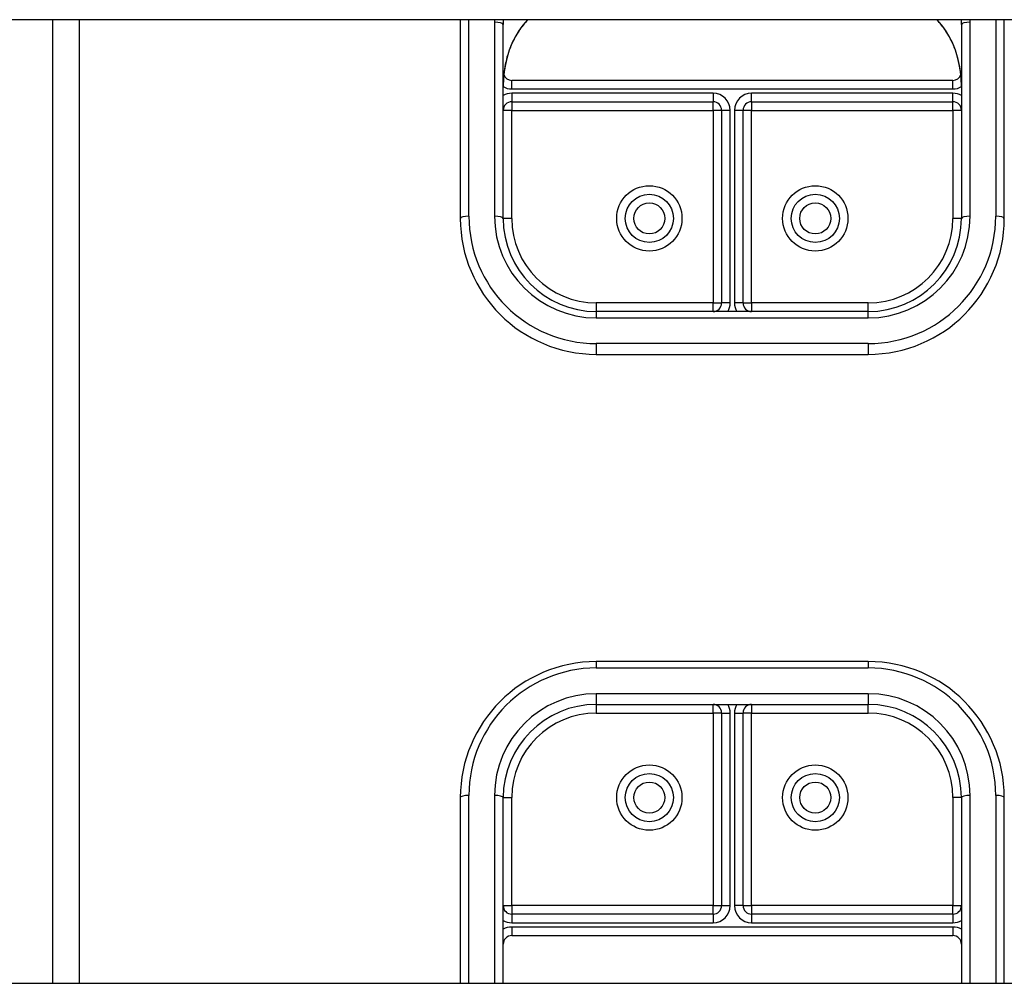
# Model space of a CAD drawing. Header units: inches. Extents: x 32 to 80, y 14.9 to 43.2.
# Tile 30 of 63: x 45.9 to 49.5, y 34.9 to 38.5. Entities that reach past the tile are written whole.
import ezdxf

# ---------------------------------------------------------------- set-up
doc = ezdxf.new("R2010")
doc.units = ezdxf.units.IN
doc.header["$MEASUREMENT"] = 0
doc.layers.add('Visible Edges(ANSI)', color=7, linetype='Continuous', lineweight=25)
doc.layers.add('Visible Tangent Edges(ANSI)', color=7, linetype='Continuous', lineweight=25)

msp = doc.modelspace()

# ---------------------------------------------------------------- linework, layer by layer
at = {"layer": 'Visible Edges(ANSI)'}
for p, q in [((78.5359, 38.4879), (42.5359, 38.4879)), ((46.0359, 38.4879), (46.0359, 34.9445)), ((47.5359, 38.4879), (47.5359, 37.7573)), ((49.5359, 37.7573), (49.5359, 38.4879)), ((47.6934, 37.7573), (47.6934, 38.4705)), ((49.3784, 38.4705), (49.3784, 37.7573)), ((49.3469, 38.2647), (47.7249, 38.2647)), ((47.7249, 38.186), (48.465, 38.186)), ((48.6068, 38.186), (49.3469, 38.186)), ((48.4965, 38.1545), (48.4965, 37.4463)), ((48.5753, 37.4463), (48.5753, 38.1545)), ((49.0359, 37.4148), (48.0359, 37.4148)), ((48.0359, 37.2573), (49.0359, 37.2573)), ((49.0359, 36.1274), (48.0359, 36.1274)), ((48.0359, 35.9699), (49.0359, 35.9699)), ((48.4965, 35.9385), (48.4965, 35.2303)), ((48.5753, 35.2303), (48.5753, 35.9385)), ((47.5359, 35.6274), (47.5359, 34.9445)), ((47.6934, 34.9445), (47.6934, 35.6274)), ((49.3784, 35.6274), (49.3784, 34.9445)), ((49.5359, 34.9445), (49.5359, 35.6274)), ((48.465, 35.1988), (47.7249, 35.1988)), ((49.3469, 35.1988), (48.6068, 35.1988)), ((47.7249, 35.1201), (49.3469, 35.1201)), ((42.5359, 34.9445), (78.5359, 34.9445))]:
    msp.add_line(p, q, dxfattribs=at)
at = {"layer": 'Visible Edges(ANSI)', "flags": 128}
for points in [[(47.7509, 38.4459), (47.7668, 38.4675), (47.7844, 38.4879)], [(49.2874, 38.4879), (49.3049, 38.4675), (49.3208, 38.4459)], [(47.7509, 38.4459), (47.744, 38.4352), (47.7375, 38.4239), (47.7257, 38.4001), (47.7157, 38.3753), (47.7076, 38.3498), (47.7014, 38.3236), (47.6969, 38.2969), (47.6942, 38.2701), (47.6934, 38.2432)], [(49.3784, 38.2432), (49.3775, 38.2701), (49.3749, 38.2969), (49.3704, 38.3236), (49.3641, 38.3498), (49.356, 38.3753), (49.3461, 38.4001), (49.3343, 38.4239), (49.3278, 38.4352), (49.3208, 38.4459)]]:
    msp.add_lwpolyline(points, dxfattribs=at)
at = {"layer": 'Visible Edges(ANSI)'}
for centre in [(48.2308, 37.7573), (48.841, 37.7573), (48.2308, 35.6274), (48.841, 35.6274)]:
    msp.add_circle(centre, 0.0886, dxfattribs=at)
for centre, radius, start, end in [((47.7249, 38.2962), 0.0315, 201.1481, 270), ((49.3469, 38.2962), 0.0315, 270, 338.8519), ((47.7249, 38.1545), 0.0315, 90, 180), ((48.465, 38.1545), 0.0315, 0, 90), ((48.6068, 38.1545), 0.0315, 90, 180), ((49.3469, 38.1545), 0.0315, 0, 90), ((48.0359, 37.7573), 0.5, 180, 270), ((48.0359, 37.7573), 0.3425, 180, 270), ((49.0359, 37.7573), 0.3425, 270, 0), ((49.0359, 37.7573), 0.5, 270, 0), ((48.465, 37.4463), 0.0315, 270, 0), ((48.6068, 37.4463), 0.0315, 180, 270), ((48.0359, 35.6274), 0.5, 90, 180), ((49.0359, 35.6274), 0.5, 0, 90), ((48.0359, 35.6274), 0.3425, 90, 180), ((48.465, 35.9385), 0.0315, 0, 90), ((48.6068, 35.9385), 0.0315, 90, 180), ((49.0359, 35.6274), 0.3425, 0, 90), ((47.7249, 35.2303), 0.0315, 180, 270), ((48.465, 35.2303), 0.0315, 270, 0), ((48.6068, 35.2303), 0.0315, 180, 270), ((49.3469, 35.2303), 0.0315, 270, 0), ((47.7249, 35.0886), 0.0315, 90, 180), ((49.3469, 35.0886), 0.0315, 0, 90)]:
    msp.add_arc(centre, radius, start, end, dxfattribs=at)
at = {"layer": 'Visible Tangent Edges(ANSI)'}
for p, q in [((46.1349, 38.4879), (46.1349, 34.9445)), ((47.5674, 37.7654), (47.5674, 38.4879)), ((49.5044, 38.4879), (49.5044, 37.7654)), ((47.6619, 38.4786), (47.6619, 37.7654)), ((49.4099, 37.7654), (49.4099, 38.4786)), ((47.7249, 38.2332), (47.7249, 38.2647)), ((49.3469, 38.2332), (49.3469, 38.2647)), ((47.7249, 38.2332), (49.3469, 38.2332)), ((48.465, 38.2175), (47.7249, 38.2175)), ((47.7249, 38.2175), (47.7249, 38.186)), ((48.465, 38.2175), (48.465, 38.186)), ((48.6068, 38.186), (48.6068, 38.2175)), ((49.3469, 38.2175), (48.6068, 38.2175)), ((49.3469, 38.186), (49.3469, 38.2175)), ((47.7249, 38.186), (47.7249, 38.1545)), ((48.465, 38.1545), (48.465, 38.186)), ((48.6068, 38.186), (48.6068, 38.1545)), ((49.3469, 38.1545), (49.3469, 38.186)), ((47.7249, 38.1545), (47.6934, 38.1545)), ((47.7249, 38.1545), (48.465, 38.1545)), ((47.7249, 37.7573), (47.7249, 38.1545)), ((48.465, 38.1545), (48.465, 37.4463)), ((48.4965, 38.1545), (48.465, 38.1545)), ((48.528, 38.1545), (48.4965, 38.1545)), ((48.528, 37.4463), (48.528, 38.1545)), ((48.5753, 38.1545), (48.5438, 38.1545)), ((48.5438, 38.1545), (48.5438, 37.4463)), ((48.6068, 38.1545), (48.5753, 38.1545)), ((48.6068, 38.1545), (49.3469, 38.1545)), ((48.6068, 37.4463), (48.6068, 38.1545)), ((49.3469, 38.1545), (49.3469, 37.7573)), ((49.3784, 38.1545), (49.3469, 38.1545)), ((47.7249, 37.7573), (47.6934, 37.7573)), ((49.3784, 37.7573), (49.3469, 37.7573)), ((48.465, 37.4463), (48.0359, 37.4463)), ((48.0359, 37.4463), (48.0359, 37.4148)), ((48.465, 37.4148), (48.465, 37.4463)), ((48.465, 37.4463), (48.4965, 37.4463)), ((48.528, 37.4463), (48.4965, 37.4463)), ((48.5753, 37.4463), (48.5438, 37.4463)), ((48.5753, 37.4463), (48.6068, 37.4463)), ((49.0359, 37.4463), (48.6068, 37.4463)), ((48.6068, 37.4463), (48.6068, 37.4148)), ((49.0359, 37.4148), (49.0359, 37.4463)), ((48.0359, 37.4148), (48.0359, 37.3914)), ((49.0359, 37.3914), (49.0359, 37.4148)), ((48.0359, 37.3914), (49.0359, 37.3914)), ((49.0359, 37.2969), (48.0359, 37.2969)), ((48.0359, 37.2969), (48.0359, 37.2573)), ((49.0359, 37.2969), (49.0359, 37.2573)), ((48.0359, 36.1274), (48.0359, 36.104)), ((48.0359, 36.104), (49.0359, 36.104)), ((49.0359, 36.1274), (49.0359, 36.104)), ((49.0359, 36.0095), (48.0359, 36.0095)), ((48.0359, 36.0095), (48.0359, 35.9699)), ((49.0359, 36.0095), (49.0359, 35.9699)), ((48.0359, 35.9699), (48.0359, 35.9385)), ((48.465, 35.9385), (48.465, 35.9699)), ((48.6068, 35.9699), (48.6068, 35.9385)), ((49.0359, 35.9385), (49.0359, 35.9699)), ((48.0359, 35.9385), (48.465, 35.9385)), ((48.465, 35.9385), (48.465, 35.2303)), ((48.4965, 35.9385), (48.465, 35.9385)), ((48.4965, 35.9385), (48.528, 35.9385)), ((48.528, 35.2303), (48.528, 35.9385)), ((48.5438, 35.9385), (48.5438, 35.2303)), ((48.5438, 35.9385), (48.5753, 35.9385)), ((48.6068, 35.9385), (48.5753, 35.9385)), ((48.6068, 35.9385), (49.0359, 35.9385)), ((48.6068, 35.2303), (48.6068, 35.9385)), ((47.5674, 34.9445), (47.5674, 35.6355)), ((47.6619, 35.6355), (47.6619, 34.9445)), ((47.6934, 35.6274), (47.7249, 35.6274)), ((47.7249, 35.2303), (47.7249, 35.6274)), ((49.3469, 35.6274), (49.3469, 35.2303)), ((49.3784, 35.6274), (49.3469, 35.6274)), ((49.4099, 34.9445), (49.4099, 35.6355)), ((49.5044, 35.6355), (49.5044, 34.9445)), ((47.6934, 35.2303), (47.7249, 35.2303)), ((48.465, 35.2303), (47.7249, 35.2303)), ((47.7249, 35.2303), (47.7249, 35.1988)), ((48.465, 35.1988), (48.465, 35.2303)), ((48.465, 35.2303), (48.4965, 35.2303)), ((48.4965, 35.2303), (48.528, 35.2303)), ((48.5753, 35.2303), (48.5438, 35.2303)), ((48.5753, 35.2303), (48.6068, 35.2303)), ((49.3469, 35.2303), (48.6068, 35.2303)), ((48.6068, 35.2303), (48.6068, 35.1988)), ((49.3469, 35.2303), (49.3784, 35.2303)), ((49.3469, 35.1988), (49.3469, 35.2303)), ((47.7249, 35.1988), (47.7249, 35.1673)), ((48.465, 35.1988), (48.465, 35.1673)), ((48.6068, 35.1988), (48.6068, 35.1673)), ((49.3469, 35.1988), (49.3469, 35.1673)), ((47.7249, 35.1673), (48.465, 35.1673)), ((47.7249, 35.1516), (47.7249, 35.1201)), ((49.3469, 35.1516), (47.7249, 35.1516)), ((48.6068, 35.1673), (49.3469, 35.1673)), ((49.3469, 35.1516), (49.3469, 35.1201))]:
    msp.add_line(p, q, dxfattribs=at)
at = {"layer": 'Visible Tangent Edges(ANSI)', "flags": 128}
for points in [[(47.7512, 38.4469), (47.7464, 38.4396), (47.7419, 38.4321), (47.7375, 38.4244), (47.7333, 38.4165), (47.7293, 38.4084), (47.7255, 38.4003), (47.722, 38.392), (47.7187, 38.3837), (47.7156, 38.3753), (47.7127, 38.3668), (47.71, 38.3583), (47.7075, 38.3497), (47.7052, 38.341), (47.7032, 38.3322), (47.7013, 38.3234), (47.6996, 38.3146), (47.6981, 38.3057), (47.6969, 38.2968), (47.6958, 38.2879), (47.6949, 38.2789), (47.6942, 38.27), (47.6938, 38.2611), (47.6935, 38.2521), (47.6934, 38.2432)], [(49.3784, 38.2432), (49.3783, 38.2521), (49.378, 38.2611), (49.3775, 38.27), (49.3769, 38.2789), (49.376, 38.2879), (49.3749, 38.2968), (49.3736, 38.3057), (49.3722, 38.3146), (49.3705, 38.3234), (49.3686, 38.3322), (49.3665, 38.341), (49.3642, 38.3496), (49.3618, 38.3583), (49.3591, 38.3668), (49.3562, 38.3753), (49.3531, 38.3837), (49.3498, 38.392), (49.3462, 38.4003), (49.3425, 38.4084), (49.3385, 38.4165), (49.3343, 38.4244), (49.3299, 38.4321), (49.3253, 38.4396), (49.3206, 38.4469)]]:
    msp.add_lwpolyline(points, dxfattribs=at)
at = {"layer": 'Visible Tangent Edges(ANSI)'}
for centre, radius in [((48.2308, 37.7573), 0.1201), ((48.841, 37.7573), 0.1201), ((48.2308, 37.7573), 0.0571), ((48.841, 37.7573), 0.0571), ((48.2308, 35.6274), 0.1201), ((48.841, 35.6274), 0.1201), ((48.2308, 35.6274), 0.0571), ((48.841, 35.6274), 0.0571)]:
    msp.add_circle(centre, radius, dxfattribs=at)
for centre, radius, start, end in [((47.7249, 38.2962), 0.063, 240, 270), ((49.3469, 38.2962), 0.063, 270, 300), ((47.7249, 38.1545), 0.063, 90, 120), ((48.465, 38.1545), 0.063, 0, 90), ((48.6068, 38.1545), 0.063, 90, 180), ((49.3469, 38.1545), 0.063, 60, 90), ((48.0359, 37.7654), 0.4685, 180, 270), ((48.0359, 37.7654), 0.374, 180, 270), ((48.0359, 37.7573), 0.311, 180, 270), ((49.0359, 37.7654), 0.4685, 270, 0), ((49.0359, 37.7654), 0.374, 270, 0), ((49.0359, 37.7573), 0.311, 270, 0), ((48.465, 37.4463), 0.063, 330, 0), ((48.6068, 37.4463), 0.063, 180, 210), ((48.0359, 35.6355), 0.4685, 90, 180), ((49.0359, 35.6355), 0.4685, 0, 90), ((48.0359, 35.6355), 0.374, 90, 180), ((49.0359, 35.6355), 0.374, 0, 90), ((48.465, 35.9385), 0.063, 0, 30), ((48.6068, 35.9385), 0.063, 150, 180), ((48.0359, 35.6274), 0.311, 90, 180), ((49.0359, 35.6274), 0.311, 0, 90), ((48.465, 35.2303), 0.063, 270, 0), ((48.6068, 35.2303), 0.063, 180, 270), ((47.7249, 35.2303), 0.063, 240, 270), ((47.7249, 35.0886), 0.063, 90, 120), ((49.3469, 35.2303), 0.063, 270, 300), ((49.3469, 35.0886), 0.063, 60, 90)]:
    msp.add_arc(centre, radius, start, end, dxfattribs=at)
for centre, major_axis, ratio, start_param, end_param in [((48.0477, 38.4786), (-0.3858, 0), 0.966998, 6.258215, 6.283185), ((48.0477, 38.4705), (-0.3543, 0), 0.966998, 6.232556, 6.283185), ((48.0477, 38.2593), (-0.3543, 0), 0.966998, 5.552773, 5.703682), ((49.0241, 38.2593), (-0.3543, 0), 0.966998, 3.721096, 3.872005), ((49.0241, 38.4705), (0.3543, 0), 0.966998, 0, 0.050629), ((49.0241, 38.4786), (0.3858, 0), 0.966998, 0, 0.02497), ((47.6619, 38.4705), (0.0315, 0), 0.254784, 0, 1.570796), ((47.7249, 38.4636), (0.0261, -0.0177), 0.213186, 0, 0.143295), ((49.3469, 38.4636), (-0.0261, -0.0177), 0.213186, 6.139891, 6.283185), ((49.4099, 38.4705), (-0.0315, 0), 0.254784, 4.712389, 6.283185), ((47.5674, 37.7573), (-0.0315, 0), 0.254784, 4.712389, 6.283185), ((47.6619, 37.7573), (0.0315, 0), 0.254784, 0, 1.570796), ((49.4099, 37.7573), (-0.0315, 0), 0.254784, 4.712389, 6.283185), ((49.5044, 37.7573), (0.0315, 0), 0.254784, 0, 1.570796), ((47.5674, 35.6274), (-0.0315, 0), 0.254784, 4.712389, 6.283185), ((47.6619, 35.6274), (0.0315, 0), 0.254784, 0, 1.570796), ((49.4099, 35.6274), (-0.0315, 0), 0.254784, 4.712389, 6.283185), ((49.5044, 35.6274), (0.0315, 0), 0.254784, 0, 1.570796)]:
    msp.add_ellipse(centre, major_axis=major_axis, ratio=ratio, start_param=start_param, end_param=end_param, dxfattribs=at)

doc.saveas('drawing.dxf')
